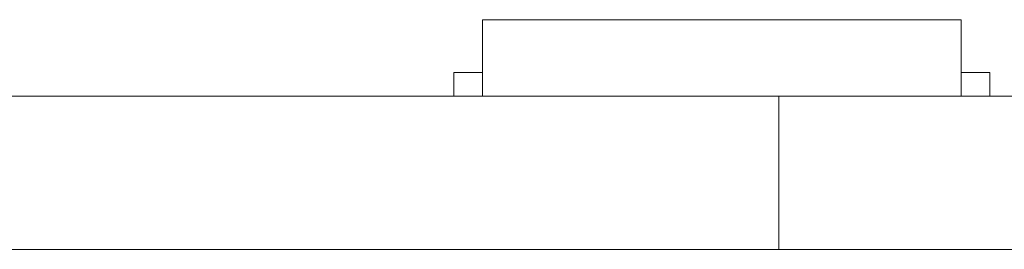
# Model space of a CAD drawing. Header units: inches. Extents: x 513 to 854, y 267 to 501.
# Tile 100 of 214: x 664.87 to 675.15, y 401.88 to 404.28. Entities that reach past the tile are written whole.
import ezdxf

# ---------------------------------------------------------------- set-up
doc = ezdxf.new("R2010")
doc.units = ezdxf.units.IN
doc.header["$MEASUREMENT"] = 0
doc.layers.add('1', color=7, linetype='Continuous')

# ---------------------------------------------------------------- blocks, each defined once
blk = doc.blocks.new('block 1788')
at = {"layer": '1', "color": 155, "lineweight": 18, "true_color": 0x4c7299}
blk.add_lwpolyline([(669.7, 404.283), (674.7, 404.283)], dxfattribs=at)
blk = doc.blocks.new('block 1789')
at = {"layer": '1', "color": 155, "lineweight": 18, "true_color": 0x4c7299}
blk.add_lwpolyline([(675, 403.733), (674.7, 403.733)], dxfattribs=at)
blk = doc.blocks.new('block 1790')
at = {"layer": '1', "color": 155, "lineweight": 18, "true_color": 0x4c7299}
blk.add_lwpolyline([(669.4, 403.733), (669.7, 403.733)], dxfattribs=at)
blk = doc.blocks.new('block 2063')
at = {"layer": '1', "color": 155, "lineweight": 18, "true_color": 0x4c7299}
blk.add_lwpolyline([(672.798, 401.883), (672.798, 403.483)], dxfattribs=at)
blk = doc.blocks.new('block 2076')
at = {"layer": '1', "color": 155, "lineweight": 18, "true_color": 0x4c7299}
blk.add_lwpolyline([(674.7, 404.283), (674.7, 403.483)], dxfattribs=at)
blk = doc.blocks.new('block 2077')
at = {"layer": '1', "color": 155, "lineweight": 18, "true_color": 0x4c7299}
blk.add_lwpolyline([(669.7, 404.283), (669.7, 403.483)], dxfattribs=at)
blk = doc.blocks.new('block 2078')
at = {"layer": '1', "color": 155, "lineweight": 18, "true_color": 0x4c7299}
blk.add_lwpolyline([(669.4, 403.733), (669.4, 403.483)], dxfattribs=at)
blk = doc.blocks.new('block 2079')
at = {"layer": '1', "color": 155, "lineweight": 18, "true_color": 0x4c7299}
blk.add_lwpolyline([(675, 403.733), (675, 403.483)], dxfattribs=at)
blk = doc.blocks.new('block 2158')
at = {"layer": '1', "color": 18, "lineweight": 18, "true_color": 0x4c0000}
blk.add_lwpolyline([(667.215, 403.483), (665.715, 403.483)], dxfattribs=at)
blk = doc.blocks.new('block 2159')
at = {"layer": '1', "color": 18, "lineweight": 18, "true_color": 0x4c0000}
blk.add_lwpolyline([(667.215, 403.483), (665.715, 403.483)], dxfattribs=at)
blk = doc.blocks.new('block 2160')
at = {"layer": '1', "color": 18, "lineweight": 13, "true_color": 0x4c0000}
blk.add_lwpolyline([(672.798, 403.483), (559.677, 403.483)], dxfattribs=at)
blk = doc.blocks.new('block 2161')
at = {"layer": '1', "color": 18, "lineweight": 13, "true_color": 0x4c0000}
blk.add_lwpolyline([(665.96, 403.483), (672.798, 403.483)], dxfattribs=at)
blk = doc.blocks.new('block 2162')
at = {"layer": '1', "color": 18, "lineweight": 13, "true_color": 0x4c0000}
blk.add_lwpolyline([(667.215, 403.483), (665.715, 403.483)], dxfattribs=at)
blk = doc.blocks.new('block 2163')
at = {"layer": '1', "color": 18, "lineweight": 13, "true_color": 0x4c0000}
blk.add_lwpolyline([(667.215, 403.483), (665.715, 403.483)], dxfattribs=at)
blk = doc.blocks.new('block 2164')
at = {"layer": '1', "color": 18, "lineweight": 13, "true_color": 0x4c0000}
blk.add_lwpolyline([(665.96, 403.483), (672.798, 403.483)], dxfattribs=at)
blk = doc.blocks.new('block 2165')
at = {"layer": '1', "color": 18, "lineweight": 13, "true_color": 0x4c0000}
blk.add_lwpolyline([(672.798, 403.483), (559.677, 403.483)], dxfattribs=at)
blk = doc.blocks.new('block 2171')
at = {"layer": '1', "color": 18, "lineweight": 13, "true_color": 0x4c0000}
blk.add_lwpolyline([(674.789, 403.483), (671.729, 403.483)], dxfattribs=at)
blk = doc.blocks.new('block 2187')
at = {"layer": '1', "color": 18, "lineweight": 13, "true_color": 0x4c0000}
blk.add_lwpolyline([(674.789, 403.483), (671.729, 403.483)], dxfattribs=at)
blk = doc.blocks.new('block 2242')
at = {"layer": '1', "color": 18, "lineweight": 13, "true_color": 0x4c0000}
blk.add_lwpolyline([(674.789, 403.483), (671.729, 403.483)], dxfattribs=at)
blk = doc.blocks.new('block 2243')
at = {"layer": '1', "color": 18, "lineweight": 13, "true_color": 0x4c0000}
blk.add_lwpolyline([(668.729, 403.483), (669.129, 403.483)], dxfattribs=at)
blk = doc.blocks.new('block 2279')
at = {"layer": '1', "color": 18, "lineweight": 13, "true_color": 0x4c0000}
blk.add_lwpolyline([(674.789, 403.483), (671.729, 403.483)], dxfattribs=at)
blk = doc.blocks.new('block 2291')
at = {"layer": '1', "color": 18, "lineweight": 13, "true_color": 0x4c0000}
blk.add_lwpolyline([(668.729, 403.483), (669.129, 403.483)], dxfattribs=at)
blk = doc.blocks.new('block 6018')
at = {"layer": '1', "color": 155, "lineweight": 18, "true_color": 0x4c7299}
blk.add_lwpolyline([(677.298, 403.483), (677.286, 403.483), (677.25, 403.483), (677.189, 403.483), (677.104, 403.483), (676.994, 403.483), (676.863, 403.483), (676.712, 403.483), (676.544, 403.483), (676.362, 403.483), (676.171, 403.483), (675.969, 403.483), (675.752, 403.483), (675.524, 403.483), (675.048, 403.483), (674.572, 403.483), (674.344, 403.483), (674.128, 403.483), (673.925, 403.483), (673.734, 403.483), (673.553, 403.483), (673.385, 403.483), (673.234, 403.483), (673.102, 403.483), (672.993, 403.483), (672.907, 403.483), (672.847, 403.483), (672.81, 403.483), (672.798, 403.483)], dxfattribs=at)
blk = doc.blocks.new('block 6020')
at = {"layer": '1', "color": 155, "lineweight": 18, "true_color": 0x4c7299}
blk.add_lwpolyline([(672.798, 403.483), (559.677, 403.483)], dxfattribs=at)
blk = doc.blocks.new('block 6029')
at = {"layer": '1', "color": 155, "lineweight": 18, "true_color": 0x4c7299}
blk.add_lwpolyline([(677.298, 401.883), (677.286, 401.883), (677.25, 401.883), (677.189, 401.883), (677.104, 401.883), (676.994, 401.883), (676.863, 401.883), (676.712, 401.883), (676.544, 401.883), (676.362, 401.883), (676.171, 401.883), (675.969, 401.883), (675.752, 401.883), (675.524, 401.883), (675.048, 401.883), (674.572, 401.883), (674.344, 401.883), (674.128, 401.883), (673.925, 401.883), (673.734, 401.883), (673.553, 401.883), (673.385, 401.883), (673.234, 401.883), (673.102, 401.883), (672.993, 401.883), (672.907, 401.883), (672.847, 401.883), (672.81, 401.883), (672.798, 401.883)], dxfattribs=at)
blk = doc.blocks.new('block 6038')
at = {"layer": '1', "color": 155, "lineweight": 18, "true_color": 0x4c7299}
blk.add_lwpolyline([(672.798, 401.883), (559.677, 401.883)], dxfattribs=at)
blk = doc.blocks.new('block 6041')
at = {"layer": '1', "color": 18, "lineweight": 18, "true_color": 0x4c0000}
for points in [[(672.798, 403.483), (596.005, 403.483)], [(626.452, 403.483), (645.651, 403.483), (655.25, 403.483), (660.049, 403.483), (661.249, 403.483), (661.527, 403.483), (663.246, 403.483), (665.487, 403.483), (666.496, 403.483), (671.296, 403.483), (672.495, 403.483), (672.844, 403.483), (674.49, 403.483), (676.763, 403.483), (677.742, 403.483), (696.94, 403.483), (735.337, 403.483), (773.734, 403.483)], [(746.445, 403.483), (708.048, 403.483), (688.849, 403.483), (679.25, 403.483), (678.05, 403.483), (677.298, 403.483), (676.956, 403.483), (676.041, 403.483), (673.671, 403.483), (672.932, 403.483), (672.798, 403.483)]]:
    blk.add_lwpolyline(points, dxfattribs=at)
blk = doc.blocks.new('block 6078')
at = {"layer": '1', "color": 18, "lineweight": 18, "true_color": 0x4c0000}
blk.add_open_spline([(667.539, 403.483), (667.543, 403.483), (667.549, 403.483), (667.549, 403.483), (667.549, 403.483), (667.558, 403.483), (667.558, 403.483), (667.558, 403.483), (667.568, 403.483), (667.568, 403.483), (667.568, 403.483), (667.581, 403.483), (667.581, 403.483), (667.581, 403.483), (667.596, 403.483), (667.596, 403.483), (667.596, 403.483), (667.613, 403.483), (667.613, 403.483), (667.613, 403.483), (667.631, 403.483), (667.631, 403.483), (667.631, 403.483), (667.651, 403.483), (667.651, 403.483), (667.651, 403.483), (667.671, 403.483), (667.671, 403.483), (667.671, 403.483), (667.692, 403.483), (667.692, 403.483), (667.692, 403.483), (667.715, 403.483), (667.715, 403.483), (667.715, 403.483), (667.739, 403.483), (667.739, 403.483), (667.739, 403.483), (667.789, 403.483), (667.789, 403.483), (667.789, 403.483), (667.839, 403.483), (667.839, 403.483), (667.839, 403.483), (667.863, 403.483), (667.863, 403.483), (667.863, 403.483), (667.886, 403.483), (667.886, 403.483), (667.886, 403.483), (667.907, 403.483), (667.907, 403.483), (667.907, 403.483), (667.927, 403.483), (667.927, 403.483), (667.927, 403.483), (667.947, 403.483), (667.947, 403.483), (667.947, 403.483), (667.965, 403.483), (667.965, 403.483), (667.965, 403.483), (667.982, 403.483), (667.982, 403.483), (667.982, 403.483), (667.997, 403.483), (667.997, 403.483), (667.997, 403.483), (668.01, 403.483), (668.01, 403.483), (668.01, 403.483), (668.02, 403.483), (668.02, 403.483), (668.02, 403.483), (668.029, 403.483), (668.029, 403.483), (668.029, 403.483), (668.034, 403.483), (668.034, 403.483), (668.034, 403.483), (668.029, 403.483), (668.029, 403.483), (668.029, 403.483), (668.02, 403.483), (668.02, 403.483), (668.02, 403.483), (668.01, 403.483), (668.01, 403.483), (668.01, 403.483), (667.997, 403.483), (667.997, 403.483), (667.997, 403.483), (667.982, 403.483), (667.982, 403.483), (667.982, 403.483), (667.965, 403.483), (667.965, 403.483), (667.965, 403.483), (667.947, 403.483), (667.947, 403.483), (667.947, 403.483), (667.927, 403.483), (667.927, 403.483), (667.927, 403.483), (667.907, 403.483), (667.907, 403.483), (667.907, 403.483), (667.886, 403.483), (667.886, 403.483), (667.886, 403.483), (667.863, 403.483), (667.863, 403.483), (667.863, 403.483), (667.839, 403.483), (667.839, 403.483), (667.839, 403.483), (667.789, 403.483), (667.789, 403.483), (667.789, 403.483), (667.739, 403.483), (667.739, 403.483), (667.739, 403.483), (667.715, 403.483), (667.715, 403.483), (667.715, 403.483), (667.692, 403.483), (667.692, 403.483), (667.692, 403.483), (667.671, 403.483), (667.671, 403.483), (667.671, 403.483), (667.651, 403.483), (667.651, 403.483), (667.651, 403.483), (667.631, 403.483), (667.631, 403.483), (667.631, 403.483), (667.613, 403.483), (667.613, 403.483), (667.613, 403.483), (667.596, 403.483), (667.596, 403.483), (667.596, 403.483), (667.581, 403.483), (667.581, 403.483), (667.581, 403.483), (667.568, 403.483), (667.568, 403.483), (667.568, 403.483), (667.558, 403.483), (667.558, 403.483), (667.558, 403.483), (667.549, 403.483), (667.549, 403.483), (667.549, 403.483), (667.543, 403.483), (667.543, 403.483)], degree=3, knots=[0, 0, 0, 0, 1, 1, 1, 2, 2, 2, 3, 3, 3, 4, 4, 4, 5, 5, 5, 6, 6, 6, 7, 7, 7, 8, 8, 8, 9, 9, 9, 10, 10, 10, 11, 11, 11, 12, 12, 12, 13, 13, 13, 14, 14, 14, 15, 15, 15, 16, 16, 16, 17, 17, 17, 18, 18, 18, 19, 19, 19, 20, 20, 20, 21, 21, 21, 22, 22, 22, 23, 23, 23, 24, 24, 24, 25, 25, 25, 26, 26, 26, 27, 27, 27, 28, 28, 28, 29, 29, 29, 30, 30, 30, 31, 31, 31, 32, 32, 32, 33, 33, 33, 34, 34, 34, 35, 35, 35, 36, 36, 36, 37, 37, 37, 38, 38, 38, 39, 39, 39, 40, 40, 40, 41, 41, 41, 42, 42, 42, 43, 43, 43, 44, 44, 44, 45, 45, 45, 46, 46, 46, 47, 47, 47, 48, 48, 48, 49, 49, 49, 50, 50, 50, 51, 51, 51, 52, 52, 52, 52], dxfattribs=at)
blk = doc.blocks.new('block 6080')
at = {"layer": '1', "color": 18, "lineweight": 18, "true_color": 0x4c0000}
blk.add_open_spline([(675.089, 403.483), (674.912, 403.483), (674.735, 403.483), (674.559, 403.483), (674.523, 403.483), (674.487, 403.483), (674.452, 403.483), (673.544, 403.483), (672.636, 403.483), (671.729, 403.483), (671.632, 403.483), (671.536, 403.483), (671.439, 403.483), (671.536, 403.483), (671.632, 403.483), (671.729, 403.483), (672.636, 403.483), (673.544, 403.483), (674.452, 403.483), (674.487, 403.483), (674.523, 403.483), (674.559, 403.483), (674.735, 403.483), (674.912, 403.483), (675.089, 403.483), (674.889, 403.483), (674.689, 403.483), (674.489, 403.483), (674.689, 403.483), (674.889, 403.483), (675.089, 403.483)], degree=3, knots=[0, 0, 0, 0, 1, 1, 1, 2, 2, 2, 3, 3, 3, 4, 4, 4, 5, 5, 5, 6, 6, 6, 7, 7, 7, 8, 8, 8, 9, 9, 9, 10, 10, 10, 10], dxfattribs=at)
blk = doc.blocks.new('block 6081')
at = {"layer": '1', "color": 18, "lineweight": 18, "true_color": 0x4c0000}
blk.add_open_spline([(675.089, 403.483), (674.912, 403.483), (674.735, 403.483), (674.559, 403.483), (674.523, 403.483), (674.487, 403.483), (674.452, 403.483), (673.544, 403.483), (672.636, 403.483), (671.729, 403.483), (671.632, 403.483), (671.536, 403.483), (671.439, 403.483), (671.536, 403.483), (671.632, 403.483), (671.729, 403.483), (672.636, 403.483), (673.544, 403.483), (674.452, 403.483), (674.487, 403.483), (674.523, 403.483), (674.559, 403.483), (674.735, 403.483), (674.912, 403.483), (675.089, 403.483), (674.889, 403.483), (674.689, 403.483), (674.489, 403.483), (674.689, 403.483), (674.889, 403.483), (675.089, 403.483)], degree=3, knots=[0, 0, 0, 0, 1, 1, 1, 2, 2, 2, 3, 3, 3, 4, 4, 4, 5, 5, 5, 6, 6, 6, 7, 7, 7, 8, 8, 8, 9, 9, 9, 10, 10, 10, 10], dxfattribs=at)
blk = doc.blocks.new('block 6082')
at = {"layer": '1', "color": 18, "lineweight": 18, "true_color": 0x4c0000}
blk.add_open_spline([(670.649, 403.483), (670.746, 403.483), (670.842, 403.483), (670.939, 403.483), (670.842, 403.483), (670.746, 403.483), (670.649, 403.483), (670.408, 403.483), (670.167, 403.483), (669.926, 403.483), (669.891, 403.483), (669.855, 403.483), (669.819, 403.483), (669.642, 403.483), (669.466, 403.483), (669.289, 403.483), (669.489, 403.483), (669.689, 403.483), (669.889, 403.483), (669.689, 403.483), (669.489, 403.483), (669.289, 403.483), (669.466, 403.483), (669.642, 403.483), (669.819, 403.483), (669.855, 403.483), (669.891, 403.483), (669.926, 403.483), (670.167, 403.483), (670.408, 403.483), (670.649, 403.483)], degree=3, knots=[0, 0, 0, 0, 1, 1, 1, 2, 2, 2, 3, 3, 3, 4, 4, 4, 5, 5, 5, 6, 6, 6, 7, 7, 7, 8, 8, 8, 9, 9, 9, 10, 10, 10, 10], dxfattribs=at)
blk = doc.blocks.new('block 6083')
at = {"layer": '1', "color": 18, "lineweight": 18, "true_color": 0x4c0000}
blk.add_open_spline([(670.649, 403.483), (670.746, 403.483), (670.842, 403.483), (670.939, 403.483), (670.842, 403.483), (670.746, 403.483), (670.649, 403.483), (670.408, 403.483), (670.167, 403.483), (669.926, 403.483), (669.891, 403.483), (669.855, 403.483), (669.819, 403.483), (669.642, 403.483), (669.466, 403.483), (669.289, 403.483), (669.489, 403.483), (669.689, 403.483), (669.889, 403.483), (669.689, 403.483), (669.489, 403.483), (669.289, 403.483), (669.466, 403.483), (669.642, 403.483), (669.819, 403.483), (669.855, 403.483), (669.891, 403.483), (669.926, 403.483), (670.167, 403.483), (670.408, 403.483), (670.649, 403.483)], degree=3, knots=[0, 0, 0, 0, 1, 1, 1, 2, 2, 2, 3, 3, 3, 4, 4, 4, 5, 5, 5, 6, 6, 6, 7, 7, 7, 8, 8, 8, 9, 9, 9, 10, 10, 10, 10], dxfattribs=at)
blk = doc.blocks.new('block 6145')
at = {"layer": '1', "color": 18, "lineweight": 18, "true_color": 0x4c0000}
blk.add_open_spline([(664.881, 403.483), (664.885, 403.483), (664.891, 403.483), (664.891, 403.483), (664.891, 403.483), (664.899, 403.483), (664.899, 403.483), (664.899, 403.483), (664.91, 403.483), (664.91, 403.483), (664.91, 403.483), (664.923, 403.483), (664.923, 403.483), (664.923, 403.483), (664.938, 403.483), (664.938, 403.483), (664.938, 403.483), (664.955, 403.483), (664.955, 403.483), (664.955, 403.483), (664.973, 403.483), (664.973, 403.483), (664.973, 403.483), (664.992, 403.483), (664.992, 403.483), (664.992, 403.483), (665.012, 403.483), (665.012, 403.483), (665.012, 403.483), (665.034, 403.483), (665.034, 403.483), (665.034, 403.483), (665.057, 403.483), (665.057, 403.483), (665.057, 403.483), (665.081, 403.483), (665.081, 403.483), (665.081, 403.483), (665.131, 403.483), (665.131, 403.483), (665.131, 403.483), (665.18, 403.483), (665.18, 403.483), (665.18, 403.483), (665.204, 403.483), (665.204, 403.483), (665.204, 403.483), (665.227, 403.483), (665.227, 403.483), (665.227, 403.483), (665.249, 403.483), (665.249, 403.483), (665.249, 403.483), (665.269, 403.483), (665.269, 403.483), (665.269, 403.483), (665.288, 403.483), (665.288, 403.483), (665.288, 403.483), (665.307, 403.483), (665.307, 403.483), (665.307, 403.483), (665.323, 403.483), (665.323, 403.483), (665.323, 403.483), (665.338, 403.483), (665.338, 403.483), (665.338, 403.483), (665.351, 403.483), (665.351, 403.483), (665.351, 403.483), (665.362, 403.483), (665.362, 403.483), (665.362, 403.483), (665.37, 403.483), (665.37, 403.483), (665.37, 403.483), (665.376, 403.483), (665.376, 403.483), (665.376, 403.483), (665.37, 403.483), (665.37, 403.483), (665.37, 403.483), (665.362, 403.483), (665.362, 403.483), (665.362, 403.483), (665.351, 403.483), (665.351, 403.483), (665.351, 403.483), (665.338, 403.483), (665.338, 403.483), (665.338, 403.483), (665.323, 403.483), (665.323, 403.483), (665.323, 403.483), (665.307, 403.483), (665.307, 403.483), (665.307, 403.483), (665.288, 403.483), (665.288, 403.483), (665.288, 403.483), (665.269, 403.483), (665.269, 403.483), (665.269, 403.483), (665.249, 403.483), (665.249, 403.483), (665.249, 403.483), (665.227, 403.483), (665.227, 403.483), (665.227, 403.483), (665.204, 403.483), (665.204, 403.483), (665.204, 403.483), (665.18, 403.483), (665.18, 403.483), (665.18, 403.483), (665.131, 403.483), (665.131, 403.483), (665.131, 403.483), (665.081, 403.483), (665.081, 403.483), (665.081, 403.483), (665.057, 403.483), (665.057, 403.483), (665.057, 403.483), (665.034, 403.483), (665.034, 403.483), (665.034, 403.483), (665.012, 403.483), (665.012, 403.483), (665.012, 403.483), (664.992, 403.483), (664.992, 403.483), (664.992, 403.483), (664.973, 403.483), (664.973, 403.483), (664.973, 403.483), (664.955, 403.483), (664.955, 403.483), (664.955, 403.483), (664.938, 403.483), (664.938, 403.483), (664.938, 403.483), (664.923, 403.483), (664.923, 403.483), (664.923, 403.483), (664.91, 403.483), (664.91, 403.483), (664.91, 403.483), (664.899, 403.483), (664.899, 403.483), (664.899, 403.483), (664.891, 403.483), (664.891, 403.483), (664.891, 403.483), (664.885, 403.483), (664.885, 403.483)], degree=3, knots=[0, 0, 0, 0, 1, 1, 1, 2, 2, 2, 3, 3, 3, 4, 4, 4, 5, 5, 5, 6, 6, 6, 7, 7, 7, 8, 8, 8, 9, 9, 9, 10, 10, 10, 11, 11, 11, 12, 12, 12, 13, 13, 13, 14, 14, 14, 15, 15, 15, 16, 16, 16, 17, 17, 17, 18, 18, 18, 19, 19, 19, 20, 20, 20, 21, 21, 21, 22, 22, 22, 23, 23, 23, 24, 24, 24, 25, 25, 25, 26, 26, 26, 27, 27, 27, 28, 28, 28, 29, 29, 29, 30, 30, 30, 31, 31, 31, 32, 32, 32, 33, 33, 33, 34, 34, 34, 35, 35, 35, 36, 36, 36, 37, 37, 37, 38, 38, 38, 39, 39, 39, 40, 40, 40, 41, 41, 41, 42, 42, 42, 43, 43, 43, 44, 44, 44, 45, 45, 45, 46, 46, 46, 47, 47, 47, 48, 48, 48, 49, 49, 49, 50, 50, 50, 51, 51, 51, 52, 52, 52, 52], dxfattribs=at)
blk = doc.blocks.new('block 6189')
at = {"layer": '1', "color": 18, "lineweight": 13, "true_color": 0x4c0000}
blk.add_open_spline([(664.881, 403.483), (664.885, 403.483), (664.891, 403.483), (664.891, 403.483), (664.891, 403.483), (664.899, 403.483), (664.899, 403.483), (664.899, 403.483), (664.91, 403.483), (664.91, 403.483), (664.91, 403.483), (664.923, 403.483), (664.923, 403.483), (664.923, 403.483), (664.938, 403.483), (664.938, 403.483), (664.938, 403.483), (664.955, 403.483), (664.955, 403.483), (664.955, 403.483), (664.973, 403.483), (664.973, 403.483), (664.973, 403.483), (664.992, 403.483), (664.992, 403.483), (664.992, 403.483), (665.012, 403.483), (665.012, 403.483), (665.012, 403.483), (665.034, 403.483), (665.034, 403.483), (665.034, 403.483), (665.057, 403.483), (665.057, 403.483), (665.057, 403.483), (665.081, 403.483), (665.081, 403.483), (665.081, 403.483), (665.131, 403.483), (665.131, 403.483), (665.131, 403.483), (665.18, 403.483), (665.18, 403.483), (665.18, 403.483), (665.204, 403.483), (665.204, 403.483), (665.204, 403.483), (665.227, 403.483), (665.227, 403.483), (665.227, 403.483), (665.249, 403.483), (665.249, 403.483), (665.249, 403.483), (665.269, 403.483), (665.269, 403.483), (665.269, 403.483), (665.288, 403.483), (665.288, 403.483), (665.288, 403.483), (665.307, 403.483), (665.307, 403.483), (665.307, 403.483), (665.323, 403.483), (665.323, 403.483), (665.323, 403.483), (665.338, 403.483), (665.338, 403.483), (665.338, 403.483), (665.351, 403.483), (665.351, 403.483), (665.351, 403.483), (665.362, 403.483), (665.362, 403.483), (665.362, 403.483), (665.37, 403.483), (665.37, 403.483), (665.37, 403.483), (665.376, 403.483), (665.376, 403.483), (665.376, 403.483), (665.37, 403.483), (665.37, 403.483), (665.37, 403.483), (665.362, 403.483), (665.362, 403.483), (665.362, 403.483), (665.351, 403.483), (665.351, 403.483), (665.351, 403.483), (665.338, 403.483), (665.338, 403.483), (665.338, 403.483), (665.323, 403.483), (665.323, 403.483), (665.323, 403.483), (665.307, 403.483), (665.307, 403.483), (665.307, 403.483), (665.288, 403.483), (665.288, 403.483), (665.288, 403.483), (665.269, 403.483), (665.269, 403.483), (665.269, 403.483), (665.249, 403.483), (665.249, 403.483), (665.249, 403.483), (665.227, 403.483), (665.227, 403.483), (665.227, 403.483), (665.204, 403.483), (665.204, 403.483), (665.204, 403.483), (665.18, 403.483), (665.18, 403.483), (665.18, 403.483), (665.131, 403.483), (665.131, 403.483), (665.131, 403.483), (665.081, 403.483), (665.081, 403.483), (665.081, 403.483), (665.057, 403.483), (665.057, 403.483), (665.057, 403.483), (665.034, 403.483), (665.034, 403.483), (665.034, 403.483), (665.012, 403.483), (665.012, 403.483), (665.012, 403.483), (664.992, 403.483), (664.992, 403.483), (664.992, 403.483), (664.973, 403.483), (664.973, 403.483), (664.973, 403.483), (664.955, 403.483), (664.955, 403.483), (664.955, 403.483), (664.938, 403.483), (664.938, 403.483), (664.938, 403.483), (664.923, 403.483), (664.923, 403.483), (664.923, 403.483), (664.91, 403.483), (664.91, 403.483), (664.91, 403.483), (664.899, 403.483), (664.899, 403.483), (664.899, 403.483), (664.891, 403.483), (664.891, 403.483), (664.891, 403.483), (664.885, 403.483), (664.885, 403.483)], degree=3, knots=[0, 0, 0, 0, 1, 1, 1, 2, 2, 2, 3, 3, 3, 4, 4, 4, 5, 5, 5, 6, 6, 6, 7, 7, 7, 8, 8, 8, 9, 9, 9, 10, 10, 10, 11, 11, 11, 12, 12, 12, 13, 13, 13, 14, 14, 14, 15, 15, 15, 16, 16, 16, 17, 17, 17, 18, 18, 18, 19, 19, 19, 20, 20, 20, 21, 21, 21, 22, 22, 22, 23, 23, 23, 24, 24, 24, 25, 25, 25, 26, 26, 26, 27, 27, 27, 28, 28, 28, 29, 29, 29, 30, 30, 30, 31, 31, 31, 32, 32, 32, 33, 33, 33, 34, 34, 34, 35, 35, 35, 36, 36, 36, 37, 37, 37, 38, 38, 38, 39, 39, 39, 40, 40, 40, 41, 41, 41, 42, 42, 42, 43, 43, 43, 44, 44, 44, 45, 45, 45, 46, 46, 46, 47, 47, 47, 48, 48, 48, 49, 49, 49, 50, 50, 50, 51, 51, 51, 52, 52, 52, 52], dxfattribs=at)
blk = doc.blocks.new('block 6196')
at = {"layer": '1', "color": 18, "lineweight": 13, "true_color": 0x4c0000}
blk.add_open_spline([(670.649, 403.483), (670.746, 403.483), (670.842, 403.483), (670.939, 403.483), (670.842, 403.483), (670.746, 403.483), (670.649, 403.483), (670.408, 403.483), (670.167, 403.483), (669.926, 403.483), (669.891, 403.483), (669.855, 403.483), (669.819, 403.483), (669.642, 403.483), (669.466, 403.483), (669.289, 403.483), (669.489, 403.483), (669.689, 403.483), (669.889, 403.483), (669.689, 403.483), (669.489, 403.483), (669.289, 403.483), (669.466, 403.483), (669.642, 403.483), (669.819, 403.483), (669.855, 403.483), (669.891, 403.483), (669.926, 403.483), (670.167, 403.483), (670.408, 403.483), (670.649, 403.483)], degree=3, knots=[0, 0, 0, 0, 1, 1, 1, 2, 2, 2, 3, 3, 3, 4, 4, 4, 5, 5, 5, 6, 6, 6, 7, 7, 7, 8, 8, 8, 9, 9, 9, 10, 10, 10, 10], dxfattribs=at)
blk = doc.blocks.new('block 6256')
at = {"layer": '1', "color": 18, "lineweight": 13, "true_color": 0x4c0000}
for points in [[(672.798, 403.483), (596.005, 403.483)], [(626.452, 403.483), (645.651, 403.483), (655.25, 403.483), (660.049, 403.483), (661.249, 403.483), (661.527, 403.483), (663.246, 403.483), (665.487, 403.483), (666.496, 403.483), (671.296, 403.483), (672.495, 403.483), (672.844, 403.483), (674.49, 403.483), (676.763, 403.483), (677.742, 403.483), (696.94, 403.483), (735.337, 403.483), (773.734, 403.483)], [(746.445, 403.483), (708.048, 403.483), (688.849, 403.483), (679.25, 403.483), (678.05, 403.483), (677.298, 403.483), (676.956, 403.483), (676.041, 403.483), (673.671, 403.483), (672.932, 403.483), (672.798, 403.483)]]:
    blk.add_lwpolyline(points, dxfattribs=at)
blk = doc.blocks.new('block 6266')
at = {"layer": '1', "color": 18, "lineweight": 13, "true_color": 0x4c0000}
blk.add_open_spline([(667.539, 403.483), (667.543, 403.483), (667.549, 403.483), (667.549, 403.483), (667.549, 403.483), (667.558, 403.483), (667.558, 403.483), (667.558, 403.483), (667.568, 403.483), (667.568, 403.483), (667.568, 403.483), (667.581, 403.483), (667.581, 403.483), (667.581, 403.483), (667.596, 403.483), (667.596, 403.483), (667.596, 403.483), (667.613, 403.483), (667.613, 403.483), (667.613, 403.483), (667.631, 403.483), (667.631, 403.483), (667.631, 403.483), (667.651, 403.483), (667.651, 403.483), (667.651, 403.483), (667.671, 403.483), (667.671, 403.483), (667.671, 403.483), (667.692, 403.483), (667.692, 403.483), (667.692, 403.483), (667.715, 403.483), (667.715, 403.483), (667.715, 403.483), (667.739, 403.483), (667.739, 403.483), (667.739, 403.483), (667.789, 403.483), (667.789, 403.483), (667.789, 403.483), (667.839, 403.483), (667.839, 403.483), (667.839, 403.483), (667.863, 403.483), (667.863, 403.483), (667.863, 403.483), (667.886, 403.483), (667.886, 403.483), (667.886, 403.483), (667.907, 403.483), (667.907, 403.483), (667.907, 403.483), (667.927, 403.483), (667.927, 403.483), (667.927, 403.483), (667.947, 403.483), (667.947, 403.483), (667.947, 403.483), (667.965, 403.483), (667.965, 403.483), (667.965, 403.483), (667.982, 403.483), (667.982, 403.483), (667.982, 403.483), (667.997, 403.483), (667.997, 403.483), (667.997, 403.483), (668.01, 403.483), (668.01, 403.483), (668.01, 403.483), (668.02, 403.483), (668.02, 403.483), (668.02, 403.483), (668.029, 403.483), (668.029, 403.483), (668.029, 403.483), (668.034, 403.483), (668.034, 403.483), (668.034, 403.483), (668.029, 403.483), (668.029, 403.483), (668.029, 403.483), (668.02, 403.483), (668.02, 403.483), (668.02, 403.483), (668.01, 403.483), (668.01, 403.483), (668.01, 403.483), (667.997, 403.483), (667.997, 403.483), (667.997, 403.483), (667.982, 403.483), (667.982, 403.483), (667.982, 403.483), (667.965, 403.483), (667.965, 403.483), (667.965, 403.483), (667.947, 403.483), (667.947, 403.483), (667.947, 403.483), (667.927, 403.483), (667.927, 403.483), (667.927, 403.483), (667.907, 403.483), (667.907, 403.483), (667.907, 403.483), (667.886, 403.483), (667.886, 403.483), (667.886, 403.483), (667.863, 403.483), (667.863, 403.483), (667.863, 403.483), (667.839, 403.483), (667.839, 403.483), (667.839, 403.483), (667.789, 403.483), (667.789, 403.483), (667.789, 403.483), (667.739, 403.483), (667.739, 403.483), (667.739, 403.483), (667.715, 403.483), (667.715, 403.483), (667.715, 403.483), (667.692, 403.483), (667.692, 403.483), (667.692, 403.483), (667.671, 403.483), (667.671, 403.483), (667.671, 403.483), (667.651, 403.483), (667.651, 403.483), (667.651, 403.483), (667.631, 403.483), (667.631, 403.483), (667.631, 403.483), (667.613, 403.483), (667.613, 403.483), (667.613, 403.483), (667.596, 403.483), (667.596, 403.483), (667.596, 403.483), (667.581, 403.483), (667.581, 403.483), (667.581, 403.483), (667.568, 403.483), (667.568, 403.483), (667.568, 403.483), (667.558, 403.483), (667.558, 403.483), (667.558, 403.483), (667.549, 403.483), (667.549, 403.483), (667.549, 403.483), (667.543, 403.483), (667.543, 403.483)], degree=3, knots=[0, 0, 0, 0, 1, 1, 1, 2, 2, 2, 3, 3, 3, 4, 4, 4, 5, 5, 5, 6, 6, 6, 7, 7, 7, 8, 8, 8, 9, 9, 9, 10, 10, 10, 11, 11, 11, 12, 12, 12, 13, 13, 13, 14, 14, 14, 15, 15, 15, 16, 16, 16, 17, 17, 17, 18, 18, 18, 19, 19, 19, 20, 20, 20, 21, 21, 21, 22, 22, 22, 23, 23, 23, 24, 24, 24, 25, 25, 25, 26, 26, 26, 27, 27, 27, 28, 28, 28, 29, 29, 29, 30, 30, 30, 31, 31, 31, 32, 32, 32, 33, 33, 33, 34, 34, 34, 35, 35, 35, 36, 36, 36, 37, 37, 37, 38, 38, 38, 39, 39, 39, 40, 40, 40, 41, 41, 41, 42, 42, 42, 43, 43, 43, 44, 44, 44, 45, 45, 45, 46, 46, 46, 47, 47, 47, 48, 48, 48, 49, 49, 49, 50, 50, 50, 51, 51, 51, 52, 52, 52, 52], dxfattribs=at)
blk = doc.blocks.new('block 6303')
at = {"layer": '1', "color": 18, "lineweight": 13, "true_color": 0x4c0000}
blk.add_open_spline([(675.089, 403.483), (674.912, 403.483), (674.735, 403.483), (674.559, 403.483), (674.523, 403.483), (674.487, 403.483), (674.452, 403.483), (673.544, 403.483), (672.636, 403.483), (671.729, 403.483), (671.632, 403.483), (671.536, 403.483), (671.439, 403.483), (671.536, 403.483), (671.632, 403.483), (671.729, 403.483), (672.636, 403.483), (673.544, 403.483), (674.452, 403.483), (674.487, 403.483), (674.523, 403.483), (674.559, 403.483), (674.735, 403.483), (674.912, 403.483), (675.089, 403.483), (674.889, 403.483), (674.689, 403.483), (674.489, 403.483), (674.689, 403.483), (674.889, 403.483), (675.089, 403.483)], degree=3, knots=[0, 0, 0, 0, 1, 1, 1, 2, 2, 2, 3, 3, 3, 4, 4, 4, 5, 5, 5, 6, 6, 6, 7, 7, 7, 8, 8, 8, 9, 9, 9, 10, 10, 10, 10], dxfattribs=at)
blk = doc.blocks.new('block 6318')
at = {"layer": '1', "color": 18, "lineweight": 18, "true_color": 0x4c0000}
blk.add_open_spline([(665.939, 403.483), (665.871, 403.483), (665.837, 403.483), (665.837, 403.483), (665.837, 403.483), (665.85, 403.483), (665.875, 403.483), (665.899, 403.483), (665.937, 403.483), (665.986, 403.483), (666.036, 403.483), (666.098, 403.483), (666.173, 403.483), (666.228, 403.483), (666.276, 403.483), (666.318, 403.483), (666.359, 403.483), (666.394, 403.483), (666.421, 403.483), (666.448, 403.483), (666.47, 403.483), (666.485, 403.483), (666.501, 403.483), (666.508, 403.483), (666.508, 403.483), (666.508, 403.483), (666.496, 403.483), (666.471, 403.483), (666.446, 403.483), (666.409, 403.483), (666.36, 403.483), (666.31, 403.483), (666.248, 403.483), (666.173, 403.483), (666.073, 403.483), (665.995, 403.483), (665.939, 403.483)], degree=3, knots=[0, 0, 0, 0, 1, 1, 1, 2, 2, 2, 3, 3, 3, 4, 4, 4, 5, 5, 5, 6, 6, 6, 7, 7, 7, 8, 8, 8, 9, 9, 9, 10, 10, 10, 11, 11, 11, 12, 12, 12, 12], dxfattribs=at)
blk = doc.blocks.new('block 6321')
at = {"layer": '1', "color": 18, "lineweight": 13, "true_color": 0x4c0000}
blk.add_open_spline([(670.649, 403.483), (670.746, 403.483), (670.842, 403.483), (670.939, 403.483), (670.842, 403.483), (670.746, 403.483), (670.649, 403.483), (670.408, 403.483), (670.167, 403.483), (669.926, 403.483), (669.891, 403.483), (669.855, 403.483), (669.819, 403.483), (669.642, 403.483), (669.466, 403.483), (669.289, 403.483), (669.489, 403.483), (669.689, 403.483), (669.889, 403.483), (669.689, 403.483), (669.489, 403.483), (669.289, 403.483), (669.466, 403.483), (669.642, 403.483), (669.819, 403.483), (669.855, 403.483), (669.891, 403.483), (669.926, 403.483), (670.167, 403.483), (670.408, 403.483), (670.649, 403.483)], degree=3, knots=[0, 0, 0, 0, 1, 1, 1, 2, 2, 2, 3, 3, 3, 4, 4, 4, 5, 5, 5, 6, 6, 6, 7, 7, 7, 8, 8, 8, 9, 9, 9, 10, 10, 10, 10], dxfattribs=at)
blk = doc.blocks.new('block 6324')
at = {"layer": '1', "color": 18, "lineweight": 13, "true_color": 0x4c0000}
blk.add_open_spline([(675.089, 403.483), (674.912, 403.483), (674.735, 403.483), (674.559, 403.483), (674.523, 403.483), (674.487, 403.483), (674.452, 403.483), (673.544, 403.483), (672.636, 403.483), (671.729, 403.483), (671.632, 403.483), (671.536, 403.483), (671.439, 403.483), (671.536, 403.483), (671.632, 403.483), (671.729, 403.483), (672.636, 403.483), (673.544, 403.483), (674.452, 403.483), (674.487, 403.483), (674.523, 403.483), (674.559, 403.483), (674.735, 403.483), (674.912, 403.483), (675.089, 403.483), (674.889, 403.483), (674.689, 403.483), (674.489, 403.483), (674.689, 403.483), (674.889, 403.483), (675.089, 403.483)], degree=3, knots=[0, 0, 0, 0, 1, 1, 1, 2, 2, 2, 3, 3, 3, 4, 4, 4, 5, 5, 5, 6, 6, 6, 7, 7, 7, 8, 8, 8, 9, 9, 9, 10, 10, 10, 10], dxfattribs=at)
blk = doc.blocks.new('block 6428')
at = {"layer": '1', "color": 18, "lineweight": 18, "true_color": 0x4c0000}
blk.add_open_spline([(668.462, 403.483), (668.465, 403.483), (668.468, 403.483), (668.468, 403.483), (668.473, 403.483), (668.48, 403.483), (668.48, 403.483), (668.48, 403.483), (668.487, 403.483), (668.487, 403.483), (668.487, 403.483), (668.496, 403.483), (668.496, 403.483), (668.496, 403.483), (668.506, 403.483), (668.506, 403.483), (668.506, 403.483), (668.517, 403.483), (668.517, 403.483), (668.517, 403.483), (668.529, 403.483), (668.529, 403.483), (668.529, 403.483), (668.541, 403.483), (668.541, 403.483), (668.541, 403.483), (668.554, 403.483), (668.554, 403.483), (668.554, 403.483), (668.568, 403.483), (668.568, 403.483), (668.568, 403.483), (668.582, 403.483), (668.582, 403.483), (668.582, 403.483), (668.612, 403.483), (668.612, 403.483), (668.612, 403.483), (668.642, 403.483), (668.642, 403.483), (668.642, 403.483), (668.656, 403.483), (668.656, 403.483), (668.656, 403.483), (668.67, 403.483), (668.67, 403.483), (668.67, 403.483), (668.683, 403.483), (668.683, 403.483), (668.683, 403.483), (668.695, 403.483), (668.695, 403.483), (668.695, 403.483), (668.707, 403.483), (668.707, 403.483), (668.707, 403.483), (668.718, 403.483), (668.718, 403.483), (668.718, 403.483), (668.728, 403.483), (668.728, 403.483), (668.728, 403.483), (668.737, 403.483), (668.737, 403.483), (668.737, 403.483), (668.744, 403.483), (668.744, 403.483), (668.744, 403.483), (668.751, 403.483), (668.751, 403.483), (668.756, 403.483), (668.759, 403.483), (668.759, 403.483), (668.756, 403.483), (668.751, 403.483), (668.751, 403.483), (668.751, 403.483), (668.744, 403.483), (668.744, 403.483), (668.744, 403.483), (668.737, 403.483), (668.737, 403.483), (668.737, 403.483), (668.728, 403.483), (668.728, 403.483), (668.728, 403.483), (668.718, 403.483), (668.718, 403.483), (668.718, 403.483), (668.707, 403.483), (668.707, 403.483), (668.707, 403.483), (668.695, 403.483), (668.695, 403.483), (668.695, 403.483), (668.683, 403.483), (668.683, 403.483), (668.683, 403.483), (668.67, 403.483), (668.67, 403.483), (668.67, 403.483), (668.656, 403.483), (668.656, 403.483), (668.656, 403.483), (668.642, 403.483), (668.642, 403.483), (668.642, 403.483), (668.612, 403.483), (668.612, 403.483), (668.612, 403.483), (668.582, 403.483), (668.582, 403.483), (668.582, 403.483), (668.568, 403.483), (668.568, 403.483), (668.568, 403.483), (668.554, 403.483), (668.554, 403.483), (668.554, 403.483), (668.541, 403.483), (668.541, 403.483), (668.541, 403.483), (668.529, 403.483), (668.529, 403.483), (668.529, 403.483), (668.517, 403.483), (668.517, 403.483), (668.517, 403.483), (668.506, 403.483), (668.506, 403.483), (668.506, 403.483), (668.496, 403.483), (668.496, 403.483), (668.496, 403.483), (668.487, 403.483), (668.487, 403.483), (668.487, 403.483), (668.48, 403.483), (668.48, 403.483), (668.48, 403.483), (668.473, 403.483), (668.473, 403.483), (668.468, 403.483), (668.465, 403.483), (668.465, 403.483)], degree=3, knots=[0, 0, 0, 0, 1, 1, 1, 2, 2, 2, 3, 3, 3, 4, 4, 4, 5, 5, 5, 6, 6, 6, 7, 7, 7, 8, 8, 8, 9, 9, 9, 10, 10, 10, 11, 11, 11, 12, 12, 12, 13, 13, 13, 14, 14, 14, 15, 15, 15, 16, 16, 16, 17, 17, 17, 18, 18, 18, 19, 19, 19, 20, 20, 20, 21, 21, 21, 22, 22, 22, 23, 23, 23, 24, 24, 24, 25, 25, 25, 26, 26, 26, 27, 27, 27, 28, 28, 28, 29, 29, 29, 30, 30, 30, 31, 31, 31, 32, 32, 32, 33, 33, 33, 34, 34, 34, 35, 35, 35, 36, 36, 36, 37, 37, 37, 38, 38, 38, 39, 39, 39, 40, 40, 40, 41, 41, 41, 42, 42, 42, 43, 43, 43, 44, 44, 44, 45, 45, 45, 46, 46, 46, 47, 47, 47, 48, 48, 48, 48], dxfattribs=at)
blk = doc.blocks.new('block 6431')
at = {"layer": '1', "color": 18, "lineweight": 13, "true_color": 0x4c0000}
blk.add_lwpolyline([(672.798, 403.483), (672.815, 403.483), (672.858, 403.483), (672.929, 403.483), (673.028, 403.483), (673.154, 403.483), (673.304, 403.483), (673.475, 403.483), (673.662, 403.483), (673.862, 403.483), (674.074, 403.483), (674.301, 403.483), (674.542, 403.483), (675.048, 403.483), (675.554, 403.483), (675.795, 403.483), (676.023, 403.483), (676.234, 403.483), (676.434, 403.483), (676.622, 403.483), (676.793, 403.483), (676.942, 403.483), (677.068, 403.483), (677.167, 403.483), (677.239, 403.483), (677.282, 403.483), (677.298, 403.483)], dxfattribs=at)
blk = doc.blocks.new('block 6444')
at = {"layer": '1', "color": 18, "lineweight": 18, "true_color": 0x4c0000}
blk.add_open_spline([(667.042, 403.483), (667.016, 403.483), (666.983, 403.483), (666.941, 403.483), (666.895, 403.483), (666.858, 403.483), (666.831, 403.483), (666.808, 403.483), (666.796, 403.483), (666.796, 403.483), (666.796, 403.483), (666.808, 403.483), (666.831, 403.483), (666.858, 403.483), (666.895, 403.483), (666.941, 403.483), (666.983, 403.483), (667.016, 403.483), (667.042, 403.483), (667.064, 403.483), (667.075, 403.483), (667.075, 403.483), (667.075, 403.483), (667.064, 403.483), (667.042, 403.483)], degree=3, knots=[0, 0, 0, 0, 1, 1, 1, 2, 2, 2, 3, 3, 3, 4, 4, 4, 5, 5, 5, 6, 6, 6, 7, 7, 7, 8, 8, 8, 8], dxfattribs=at)
blk = doc.blocks.new('block 6445')
at = {"layer": '1', "color": 18, "lineweight": 13, "true_color": 0x4c0000}
blk.add_lwpolyline([(672.798, 403.483), (672.815, 403.483), (672.858, 403.483), (672.929, 403.483), (673.028, 403.483), (673.154, 403.483), (673.304, 403.483), (673.475, 403.483), (673.662, 403.483), (673.862, 403.483), (674.074, 403.483), (674.301, 403.483), (674.542, 403.483), (675.048, 403.483), (675.554, 403.483), (675.795, 403.483), (676.023, 403.483), (676.234, 403.483), (676.434, 403.483), (676.622, 403.483), (676.793, 403.483), (676.942, 403.483), (677.068, 403.483), (677.167, 403.483), (677.239, 403.483), (677.282, 403.483), (677.298, 403.483)], dxfattribs=at)
blk = doc.blocks.new('block 6446')
at = {"layer": '1', "color": 18, "lineweight": 18, "true_color": 0x4c0000}
blk.add_open_spline([(667.139, 403.483), (667.211, 403.483), (667.307, 403.483), (667.428, 403.483), (667.516, 403.483), (667.604, 403.483), (667.669, 403.483), (667.73, 403.483), (667.766, 403.483), (667.777, 403.483), (667.779, 403.483), (667.777, 403.483), (667.769, 403.483), (667.763, 403.483), (667.753, 403.483), (667.741, 403.483), (667.73, 403.483), (667.72, 403.483), (667.711, 403.483), (667.699, 403.483), (667.692, 403.483), (667.689, 403.483), (667.674, 403.483), (667.646, 403.483), (667.604, 403.483), (667.564, 403.483), (667.507, 403.483), (667.434, 403.483), (667.347, 403.483), (667.275, 403.483), (667.216, 403.483), (667.151, 403.483), (667.119, 403.483), (667.119, 403.483), (667.119, 403.483), (667.144, 403.483), (667.194, 403.483), (667.25, 403.483), (667.333, 403.483), (667.441, 403.483), (667.502, 403.483), (667.553, 403.483), (667.592, 403.483), (667.639, 403.483), (667.673, 403.483), (667.693, 403.483), (667.695, 403.483), (667.702, 403.483), (667.713, 403.483), (667.723, 403.483), (667.734, 403.483), (667.747, 403.483), (667.76, 403.483), (667.77, 403.483), (667.776, 403.483), (667.784, 403.483), (667.786, 403.483), (667.783, 403.483), (667.757, 403.483), (667.708, 403.483), (667.636, 403.483), (667.578, 403.483), (667.506, 403.483), (667.418, 403.483), (667.312, 403.483), (667.224, 403.483), (667.153, 403.483), (667.072, 403.483), (667.031, 403.483), (667.031, 403.483), (667.031, 403.483), (667.067, 403.483), (667.139, 403.483)], degree=3, knots=[0, 0, 0, 0, 1, 1, 1, 2, 2, 2, 3, 3, 3, 4, 4, 4, 5, 5, 5, 6, 6, 6, 7, 7, 7, 8, 8, 8, 9, 9, 9, 10, 10, 10, 11, 11, 11, 12, 12, 12, 13, 13, 13, 14, 14, 14, 15, 15, 15, 16, 16, 16, 17, 17, 17, 18, 18, 18, 19, 19, 19, 20, 20, 20, 21, 21, 21, 22, 22, 22, 23, 23, 23, 24, 24, 24, 24], dxfattribs=at)
blk = doc.blocks.new('block 6447')
at = {"layer": '1', "color": 18, "lineweight": 18, "true_color": 0x4c0000}
blk.add_open_spline([(666.871, 403.483), (666.887, 403.483), (666.91, 403.483), (666.939, 403.483), (666.964, 403.483), (666.985, 403.483), (667.001, 403.483), (667.015, 403.483), (667.022, 403.483), (667.022, 403.483), (667.022, 403.483), (667.015, 403.483), (667.001, 403.483), (666.985, 403.483), (666.964, 403.483), (666.939, 403.483), (666.91, 403.483), (666.887, 403.483), (666.87, 403.483), (666.855, 403.483), (666.848, 403.483), (666.848, 403.483), (666.848, 403.483), (666.855, 403.483), (666.871, 403.483)], degree=3, knots=[0, 0, 0, 0, 1, 1, 1, 2, 2, 2, 3, 3, 3, 4, 4, 4, 5, 5, 5, 6, 6, 6, 7, 7, 7, 8, 8, 8, 8], dxfattribs=at)
blk = doc.blocks.new('block 6452')
at = {"layer": '1', "color": 18, "lineweight": 13, "true_color": 0x4c0000}
blk.add_lwpolyline([(661.46, 403.483), (661.476, 403.483), (661.519, 403.483), (661.591, 403.483), (661.69, 403.483), (661.815, 403.483), (661.965, 403.483), (662.136, 403.483), (662.324, 403.483), (662.524, 403.483), (662.735, 403.483), (662.962, 403.483), (663.204, 403.483), (663.71, 403.483), (664.216, 403.483), (664.457, 403.483), (664.684, 403.483), (664.896, 403.483), (665.096, 403.483), (665.283, 403.483), (665.454, 403.483), (665.604, 403.483), (665.73, 403.483), (665.829, 403.483), (665.9, 403.483), (665.943, 403.483), (665.959, 403.483)], dxfattribs=at)
blk = doc.blocks.new('block 6466')
at = {"layer": '1', "color": 18, "lineweight": 18, "true_color": 0x4c0000}
blk.add_open_spline([(666.032, 403.483), (665.989, 403.483), (665.967, 403.483), (665.967, 403.483), (665.967, 403.483), (665.987, 403.483), (666.026, 403.483), (666.066, 403.483), (666.115, 403.483), (666.173, 403.483), (666.231, 403.483), (666.279, 403.483), (666.319, 403.483), (666.358, 403.483), (666.378, 403.483), (666.378, 403.483), (666.378, 403.483), (666.358, 403.483), (666.319, 403.483), (666.279, 403.483), (666.23, 403.483), (666.171, 403.483), (666.113, 403.483), (666.067, 403.483), (666.032, 403.483)], degree=3, knots=[0, 0, 0, 0, 1, 1, 1, 2, 2, 2, 3, 3, 3, 4, 4, 4, 5, 5, 5, 6, 6, 6, 7, 7, 7, 8, 8, 8, 8], dxfattribs=at)
blk = doc.blocks.new('block 6468')
at = {"layer": '1', "color": 18, "lineweight": 18, "true_color": 0x4c0000}
blk.add_lwpolyline([(665.589, 403.483), (665.589, 403.483)], dxfattribs=at)
blk = doc.blocks.new('block 6470')
at = {"layer": '1', "color": 18, "lineweight": 18, "true_color": 0x4c0000}
blk.add_open_spline([(665.148, 403.483), (665.097, 403.483), (665.067, 403.483), (665.056, 403.483), (665.097, 403.483), (665.137, 403.483), (665.178, 403.483), (665.188, 403.483), (665.208, 403.483), (665.237, 403.483), (665.266, 403.483), (665.303, 403.483), (665.348, 403.483), (665.387, 403.483), (665.421, 403.483), (665.451, 403.483), (665.48, 403.483), (665.504, 403.483), (665.523, 403.483), (665.541, 403.483), (665.557, 403.483), (665.57, 403.483), (665.582, 403.483), (665.589, 403.483), (665.589, 403.483), (665.563, 403.483), (665.528, 403.483), (665.484, 403.483), (665.441, 403.483), (665.393, 403.483), (665.342, 403.483), (665.257, 403.483), (665.185, 403.483), (665.126, 403.483), (665.067, 403.483), (665.038, 403.483), (665.038, 403.483), (665.038, 403.483), (665.068, 403.483), (665.13, 403.483), (665.191, 403.483), (665.268, 403.483), (665.361, 403.483), (665.428, 403.483), (665.489, 403.483), (665.545, 403.483), (665.6, 403.483), (665.642, 403.483), (665.671, 403.483), (665.7, 403.483), (665.714, 403.483), (665.714, 403.483), (665.714, 403.483), (665.7, 403.483), (665.672, 403.483), (665.643, 403.483), (665.6, 403.483), (665.544, 403.483), (665.488, 403.483), (665.421, 403.483), (665.346, 403.483), (665.265, 403.483), (665.199, 403.483), (665.148, 403.483)], degree=3, knots=[0, 0, 0, 0, 1, 1, 1, 2, 2, 2, 3, 3, 3, 4, 4, 4, 5, 5, 5, 6, 6, 6, 7, 7, 7, 8, 8, 8, 9, 9, 9, 10, 10, 10, 11, 11, 11, 12, 12, 12, 13, 13, 13, 14, 14, 14, 15, 15, 15, 16, 16, 16, 17, 17, 17, 18, 18, 18, 19, 19, 19, 20, 20, 20, 21, 21, 21, 21], dxfattribs=at)
blk = doc.blocks.new('block 6472')
at = {"layer": '1', "color": 18, "lineweight": 18, "true_color": 0x4c0000}
blk.add_open_spline([(665.517, 403.483), (665.555, 403.483), (665.574, 403.483), (665.574, 403.483), (665.574, 403.483), (665.555, 403.483), (665.516, 403.483), (665.477, 403.483), (665.431, 403.483), (665.377, 403.483), (665.32, 403.483), (665.272, 403.483), (665.23, 403.483), (665.188, 403.483), (665.167, 403.483), (665.167, 403.483), (665.167, 403.483), (665.187, 403.483), (665.227, 403.483), (665.266, 403.483), (665.315, 403.483), (665.373, 403.483), (665.431, 403.483), (665.48, 403.483), (665.517, 403.483)], degree=3, knots=[0, 0, 0, 0, 1, 1, 1, 2, 2, 2, 3, 3, 3, 4, 4, 4, 5, 5, 5, 6, 6, 6, 7, 7, 7, 8, 8, 8, 8], dxfattribs=at)
blk = doc.blocks.new('block 6473')
at = {"layer": '1', "color": 18, "lineweight": 13, "true_color": 0x4c0000}
blk.add_lwpolyline([(661.46, 403.483), (661.476, 403.483), (661.519, 403.483), (661.591, 403.483), (661.69, 403.483), (661.815, 403.483), (661.965, 403.483), (662.136, 403.483), (662.324, 403.483), (662.524, 403.483), (662.735, 403.483), (662.962, 403.483), (663.204, 403.483), (663.71, 403.483), (664.216, 403.483), (664.457, 403.483), (664.684, 403.483), (664.896, 403.483), (665.096, 403.483), (665.283, 403.483), (665.454, 403.483), (665.604, 403.483), (665.73, 403.483), (665.829, 403.483), (665.9, 403.483), (665.943, 403.483), (665.959, 403.483)], dxfattribs=at)

msp = doc.modelspace()

# ---------------------------------------------------------------- block references
at = {"layer": '1'}
for name in ['block 1788', 'block 2077', 'block 2076', 'block 1790', 'block 2078', 'block 1789', 'block 2079', 'block 6041', 'block 6256', 'block 2160', 'block 2165', 'block 6020', 'block 6452', 'block 6473', 'block 6145', 'block 6189', 'block 6470', 'block 6472', 'block 6468', 'block 2158', 'block 2159', 'block 2162', 'block 2163', 'block 6318', 'block 2161', 'block 2164', 'block 6466', 'block 6444', 'block 6447', 'block 6446', 'block 6078', 'block 6266', 'block 6428', 'block 2243', 'block 2291', 'block 6082', 'block 6083', 'block 6196', 'block 6321', 'block 6080', 'block 6081', 'block 6303', 'block 6324', 'block 2171', 'block 2187', 'block 2242', 'block 2279', 'block 2063', 'block 6018', 'block 6431', 'block 6445', 'block 6038', 'block 6029']:
    msp.add_blockref(name, (0, 0), dxfattribs=at)

doc.saveas('drawing.dxf')
